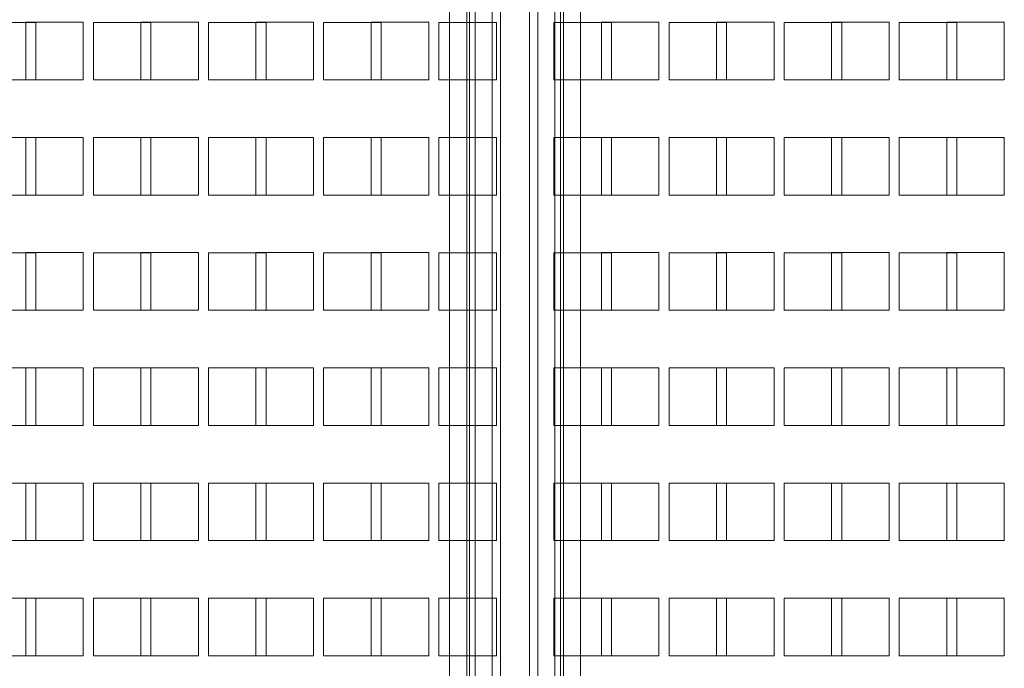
# Model space of a CAD drawing. Header units: inches. Extents: x 1 to 109, y 1 to 85.
# Tile 221 of 256: x 87.69 to 90.54, y 17.88 to 19.76. Entities that reach past the tile are written whole.
import ezdxf

# ---------------------------------------------------------------- set-up
doc = ezdxf.new("R2010")
doc.units = ezdxf.units.IN
doc.header["$MEASUREMENT"] = 0

msp = doc.modelspace()

# ---------------------------------------------------------------- linework, layer by layer
at = {"color": 7, "linetype": 'Continuous', "lineweight": 15, "ltscale": 5}
for p, q in [((88.9343, 13.5399), (88.9343, 29.7899)), ((88.9841, 29.7899), (88.9841, 13.5399)), ((88.9925, 29.7899), (88.9925, 13.5399)), ((89.009, 29.7899), (89.009, 13.5399)), ((89.058, 29.7899), (89.058, 13.5399)), ((89.0818, 13.5399), (89.0818, 29.7899)), ((89.1665, 29.7899), (89.1665, 13.5399)), ((89.1903, 13.5399), (89.1903, 29.7899)), ((89.2393, 13.5399), (89.2393, 29.7899)), ((89.2558, 13.5399), (89.2558, 29.7899)), ((89.2641, 13.5399), (89.2641, 29.7899)), ((89.314, 29.7899), (89.314, 13.5399)), ((87.7366, 19.7481), (87.57, 19.7481)), ((87.7075, 19.5816), (87.7075, 19.7483)), ((87.7075, 19.7483), (87.8741, 19.7483)), ((87.7366, 19.5814), (87.7366, 19.7481)), ((87.8741, 19.7483), (87.8741, 19.5816)), ((87.9033, 19.7481), (87.9033, 19.5814)), ((88.07, 19.7481), (87.9033, 19.7481)), ((88.0408, 19.7483), (88.2075, 19.7483)), ((88.0408, 19.5816), (88.0408, 19.7483)), ((88.07, 19.5814), (88.07, 19.7481)), ((88.2075, 19.7483), (88.2075, 19.5816)), ((88.2366, 19.7481), (88.2366, 19.5814)), ((88.4033, 19.7481), (88.2366, 19.7481)), ((88.3741, 19.7483), (88.5408, 19.7483)), ((88.3741, 19.5816), (88.3741, 19.7483)), ((88.4033, 19.5814), (88.4033, 19.7481)), ((88.5408, 19.7483), (88.5408, 19.5816)), ((88.57, 19.7481), (88.57, 19.5814)), ((88.7366, 19.7481), (88.57, 19.7481)), ((88.7075, 19.7483), (88.8741, 19.7483)), ((88.7075, 19.5816), (88.7075, 19.7483)), ((88.7366, 19.5814), (88.7366, 19.7481)), ((88.8741, 19.7483), (88.8741, 19.5816)), ((88.9033, 19.7481), (88.9033, 19.5814)), ((89.07, 19.7481), (88.9033, 19.7481)), ((89.07, 19.5814), (89.07, 19.7481)), ((89.2366, 19.7481), (89.2366, 19.5814)), ((89.4033, 19.7481), (89.2366, 19.7481)), ((89.3741, 19.7483), (89.5408, 19.7483)), ((89.3741, 19.5816), (89.3741, 19.7483)), ((89.4033, 19.5814), (89.4033, 19.7481)), ((89.5408, 19.7483), (89.5408, 19.5816)), ((89.7366, 19.7481), (89.57, 19.7481)), ((89.57, 19.7481), (89.57, 19.5814)), ((89.7075, 19.7483), (89.8741, 19.7483)), ((89.7075, 19.5816), (89.7075, 19.7483)), ((89.7366, 19.5814), (89.7366, 19.7481)), ((89.8741, 19.7483), (89.8741, 19.5816)), ((89.9033, 19.7481), (89.9033, 19.5814)), ((90.07, 19.7481), (89.9033, 19.7481)), ((90.0408, 19.7483), (90.2075, 19.7483)), ((90.0408, 19.5816), (90.0408, 19.7483)), ((90.07, 19.5814), (90.07, 19.7481)), ((90.2075, 19.7483), (90.2075, 19.5816)), ((90.2366, 19.7481), (90.2366, 19.5814)), ((90.4033, 19.7481), (90.2366, 19.7481)), ((90.3741, 19.7483), (90.5408, 19.7483)), ((90.3741, 19.5816), (90.3741, 19.7483)), ((90.4033, 19.5814), (90.4033, 19.7481)), ((90.5408, 19.7483), (90.5408, 19.5816)), ((87.57, 19.5814), (87.7366, 19.5814)), ((87.8741, 19.5816), (87.7075, 19.5816)), ((87.9033, 19.5814), (88.07, 19.5814)), ((88.2075, 19.5816), (88.0408, 19.5816)), ((88.2366, 19.5814), (88.4033, 19.5814)), ((88.5408, 19.5816), (88.3741, 19.5816)), ((88.57, 19.5814), (88.7366, 19.5814)), ((88.8741, 19.5816), (88.7075, 19.5816)), ((88.9033, 19.5814), (89.07, 19.5814)), ((89.2366, 19.5814), (89.4033, 19.5814)), ((89.5408, 19.5816), (89.3741, 19.5816)), ((89.57, 19.5814), (89.7366, 19.5814)), ((89.8741, 19.5816), (89.7075, 19.5816)), ((89.9033, 19.5814), (90.07, 19.5814)), ((90.2075, 19.5816), (90.0408, 19.5816)), ((90.2366, 19.5814), (90.4033, 19.5814)), ((90.5408, 19.5816), (90.3741, 19.5816)), ((87.7366, 19.4148), (87.57, 19.4148)), ((87.7075, 19.4149), (87.8741, 19.4149)), ((87.7075, 19.2483), (87.7075, 19.4149)), ((87.7366, 19.2481), (87.7366, 19.4148)), ((87.8741, 19.4149), (87.8741, 19.2483)), ((87.9033, 19.4148), (87.9033, 19.2481)), ((88.07, 19.4148), (87.9033, 19.4148)), ((88.0408, 19.2483), (88.0408, 19.4149)), ((88.0408, 19.4149), (88.2075, 19.4149)), ((88.07, 19.2481), (88.07, 19.4148)), ((88.2075, 19.4149), (88.2075, 19.2483)), ((88.2366, 19.4148), (88.2366, 19.2481)), ((88.4033, 19.4148), (88.2366, 19.4148)), ((88.3741, 19.4149), (88.5408, 19.4149)), ((88.3741, 19.2483), (88.3741, 19.4149)), ((88.4033, 19.2481), (88.4033, 19.4148)), ((88.5408, 19.4149), (88.5408, 19.2483)), ((88.57, 19.4148), (88.57, 19.2481)), ((88.7366, 19.4148), (88.57, 19.4148)), ((88.7075, 19.4149), (88.8741, 19.4149)), ((88.7075, 19.2483), (88.7075, 19.4149)), ((88.7366, 19.2481), (88.7366, 19.4148)), ((88.8741, 19.4149), (88.8741, 19.2483)), ((88.9033, 19.4148), (88.9033, 19.2481)), ((89.07, 19.4148), (88.9033, 19.4148)), ((89.07, 19.2481), (89.07, 19.4148)), ((89.2366, 19.4148), (89.2366, 19.2481)), ((89.4033, 19.4148), (89.2366, 19.4148)), ((89.3741, 19.4149), (89.5408, 19.4149)), ((89.3741, 19.2483), (89.3741, 19.4149)), ((89.4033, 19.2481), (89.4033, 19.4148)), ((89.5408, 19.4149), (89.5408, 19.2483)), ((89.7366, 19.4148), (89.57, 19.4148)), ((89.57, 19.4148), (89.57, 19.2481)), ((89.7075, 19.4149), (89.8741, 19.4149)), ((89.7075, 19.2483), (89.7075, 19.4149)), ((89.7366, 19.2481), (89.7366, 19.4148)), ((89.8741, 19.4149), (89.8741, 19.2483)), ((89.9033, 19.4148), (89.9033, 19.2481)), ((90.07, 19.4148), (89.9033, 19.4148)), ((90.0408, 19.2483), (90.0408, 19.4149)), ((90.0408, 19.4149), (90.2075, 19.4149)), ((90.07, 19.2481), (90.07, 19.4148)), ((90.2075, 19.4149), (90.2075, 19.2483)), ((90.2366, 19.4148), (90.2366, 19.2481)), ((90.4033, 19.4148), (90.2366, 19.4148)), ((90.3741, 19.2483), (90.3741, 19.4149)), ((90.3741, 19.4149), (90.5408, 19.4149)), ((90.4033, 19.2481), (90.4033, 19.4148)), ((90.5408, 19.4149), (90.5408, 19.2483)), ((87.57, 19.2481), (87.7366, 19.2481)), ((87.8741, 19.2483), (87.7075, 19.2483)), ((87.9033, 19.2481), (88.07, 19.2481)), ((88.2075, 19.2483), (88.0408, 19.2483)), ((88.2366, 19.2481), (88.4033, 19.2481)), ((88.5408, 19.2483), (88.3741, 19.2483)), ((88.57, 19.2481), (88.7366, 19.2481)), ((88.8741, 19.2483), (88.7075, 19.2483)), ((88.9033, 19.2481), (89.07, 19.2481)), ((89.2366, 19.2481), (89.4033, 19.2481)), ((89.5408, 19.2483), (89.3741, 19.2483)), ((89.57, 19.2481), (89.7366, 19.2481)), ((89.8741, 19.2483), (89.7075, 19.2483)), ((89.9033, 19.2481), (90.07, 19.2481)), ((90.2075, 19.2483), (90.0408, 19.2483)), ((90.2366, 19.2481), (90.4033, 19.2481)), ((90.5408, 19.2483), (90.3741, 19.2483)), ((87.7366, 19.0814), (87.57, 19.0814)), ((87.7075, 18.9149), (87.7075, 19.0816)), ((87.7075, 19.0816), (87.8741, 19.0816)), ((87.7366, 18.9148), (87.7366, 19.0814)), ((87.8741, 19.0816), (87.8741, 18.9149)), ((87.9033, 19.0814), (87.9033, 18.9148)), ((88.07, 19.0814), (87.9033, 19.0814)), ((88.0408, 18.9149), (88.0408, 19.0816)), ((88.0408, 19.0816), (88.2075, 19.0816)), ((88.07, 18.9148), (88.07, 19.0814)), ((88.2075, 19.0816), (88.2075, 18.9149)), ((88.2366, 19.0814), (88.2366, 18.9148)), ((88.4033, 19.0814), (88.2366, 19.0814)), ((88.3741, 18.9149), (88.3741, 19.0816)), ((88.3741, 19.0816), (88.5408, 19.0816)), ((88.4033, 18.9148), (88.4033, 19.0814)), ((88.5408, 19.0816), (88.5408, 18.9149)), ((88.57, 19.0814), (88.57, 18.9148)), ((88.7366, 19.0814), (88.57, 19.0814)), ((88.7075, 19.0816), (88.8741, 19.0816)), ((88.7075, 18.9149), (88.7075, 19.0816)), ((88.7366, 18.9148), (88.7366, 19.0814)), ((88.8741, 19.0816), (88.8741, 18.9149)), ((88.9033, 19.0814), (88.9033, 18.9148)), ((89.07, 19.0814), (88.9033, 19.0814)), ((89.07, 18.9148), (89.07, 19.0814)), ((89.2366, 19.0814), (89.2366, 18.9148)), ((89.4033, 19.0814), (89.2366, 19.0814)), ((89.3741, 19.0816), (89.5408, 19.0816)), ((89.3741, 18.9149), (89.3741, 19.0816)), ((89.4033, 18.9148), (89.4033, 19.0814)), ((89.5408, 19.0816), (89.5408, 18.9149)), ((89.7366, 19.0814), (89.57, 19.0814)), ((89.57, 19.0814), (89.57, 18.9148)), ((89.7075, 19.0816), (89.8741, 19.0816)), ((89.7075, 18.9149), (89.7075, 19.0816)), ((89.7366, 18.9148), (89.7366, 19.0814)), ((89.8741, 19.0816), (89.8741, 18.9149)), ((89.9033, 19.0814), (89.9033, 18.9148)), ((90.07, 19.0814), (89.9033, 19.0814)), ((90.0408, 19.0816), (90.2075, 19.0816)), ((90.0408, 18.9149), (90.0408, 19.0816)), ((90.07, 18.9148), (90.07, 19.0814)), ((90.2075, 19.0816), (90.2075, 18.9149)), ((90.2366, 19.0814), (90.2366, 18.9148)), ((90.4033, 19.0814), (90.2366, 19.0814)), ((90.3741, 19.0816), (90.5408, 19.0816)), ((90.3741, 18.9149), (90.3741, 19.0816)), ((90.4033, 18.9148), (90.4033, 19.0814)), ((90.5408, 19.0816), (90.5408, 18.9149)), ((87.57, 18.9148), (87.7366, 18.9148)), ((87.8741, 18.9149), (87.7075, 18.9149)), ((87.9033, 18.9148), (88.07, 18.9148)), ((88.2075, 18.9149), (88.0408, 18.9149)), ((88.2366, 18.9148), (88.4033, 18.9148)), ((88.5408, 18.9149), (88.3741, 18.9149)), ((88.57, 18.9148), (88.7366, 18.9148)), ((88.8741, 18.9149), (88.7075, 18.9149)), ((88.9033, 18.9148), (89.07, 18.9148)), ((89.2366, 18.9148), (89.4033, 18.9148)), ((89.5408, 18.9149), (89.3741, 18.9149)), ((89.57, 18.9148), (89.7366, 18.9148)), ((89.8741, 18.9149), (89.7075, 18.9149)), ((89.9033, 18.9148), (90.07, 18.9148)), ((90.2075, 18.9149), (90.0408, 18.9149)), ((90.2366, 18.9148), (90.4033, 18.9148)), ((90.5408, 18.9149), (90.3741, 18.9149)), ((87.7366, 18.7481), (87.57, 18.7481)), ((87.7075, 18.5816), (87.7075, 18.7483)), ((87.7075, 18.7483), (87.8741, 18.7483)), ((87.7366, 18.5814), (87.7366, 18.7481)), ((87.8741, 18.7483), (87.8741, 18.5816)), ((87.9033, 18.7481), (87.9033, 18.5814)), ((88.07, 18.7481), (87.9033, 18.7481)), ((88.0408, 18.7483), (88.2075, 18.7483)), ((88.0408, 18.5816), (88.0408, 18.7483)), ((88.07, 18.5814), (88.07, 18.7481)), ((88.2075, 18.7483), (88.2075, 18.5816)), ((88.2366, 18.7481), (88.2366, 18.5814)), ((88.4033, 18.7481), (88.2366, 18.7481)), ((88.3741, 18.5816), (88.3741, 18.7483)), ((88.3741, 18.7483), (88.5408, 18.7483)), ((88.4033, 18.5814), (88.4033, 18.7481)), ((88.5408, 18.7483), (88.5408, 18.5816)), ((88.57, 18.7481), (88.57, 18.5814)), ((88.7366, 18.7481), (88.57, 18.7481)), ((88.7075, 18.5816), (88.7075, 18.7483)), ((88.7075, 18.7483), (88.8741, 18.7483)), ((88.7366, 18.5814), (88.7366, 18.7481)), ((88.8741, 18.7483), (88.8741, 18.5816)), ((88.9033, 18.7481), (88.9033, 18.5814)), ((89.07, 18.7481), (88.9033, 18.7481)), ((89.07, 18.5814), (89.07, 18.7481)), ((89.2366, 18.7481), (89.2366, 18.5814)), ((89.4033, 18.7481), (89.2366, 18.7481)), ((89.3741, 18.5816), (89.3741, 18.7483)), ((89.3741, 18.7483), (89.5408, 18.7483)), ((89.4033, 18.5814), (89.4033, 18.7481)), ((89.5408, 18.7483), (89.5408, 18.5816)), ((89.7366, 18.7481), (89.57, 18.7481)), ((89.57, 18.7481), (89.57, 18.5814)), ((89.7075, 18.7483), (89.8741, 18.7483)), ((89.7075, 18.5816), (89.7075, 18.7483)), ((89.7366, 18.5814), (89.7366, 18.7481)), ((89.8741, 18.7483), (89.8741, 18.5816)), ((89.9033, 18.7481), (89.9033, 18.5814)), ((90.07, 18.7481), (89.9033, 18.7481)), ((90.0408, 18.7483), (90.2075, 18.7483)), ((90.0408, 18.5816), (90.0408, 18.7483)), ((90.07, 18.5814), (90.07, 18.7481)), ((90.2075, 18.7483), (90.2075, 18.5816)), ((90.2366, 18.7481), (90.2366, 18.5814)), ((90.4033, 18.7481), (90.2366, 18.7481)), ((90.3741, 18.7483), (90.5408, 18.7483)), ((90.3741, 18.5816), (90.3741, 18.7483)), ((90.4033, 18.5814), (90.4033, 18.7481)), ((90.5408, 18.7483), (90.5408, 18.5816)), ((87.57, 18.5814), (87.7366, 18.5814)), ((87.8741, 18.5816), (87.7075, 18.5816)), ((87.9033, 18.5814), (88.07, 18.5814)), ((88.2075, 18.5816), (88.0408, 18.5816)), ((88.2366, 18.5814), (88.4033, 18.5814)), ((88.5408, 18.5816), (88.3741, 18.5816)), ((88.57, 18.5814), (88.7366, 18.5814)), ((88.8741, 18.5816), (88.7075, 18.5816)), ((88.9033, 18.5814), (89.07, 18.5814)), ((89.2366, 18.5814), (89.4033, 18.5814)), ((89.5408, 18.5816), (89.3741, 18.5816)), ((89.57, 18.5814), (89.7366, 18.5814)), ((89.8741, 18.5816), (89.7075, 18.5816)), ((89.9033, 18.5814), (90.07, 18.5814)), ((90.2075, 18.5816), (90.0408, 18.5816)), ((90.2366, 18.5814), (90.4033, 18.5814)), ((90.5408, 18.5816), (90.3741, 18.5816)), ((87.7366, 18.4148), (87.57, 18.4148)), ((87.7075, 18.4149), (87.8741, 18.4149)), ((87.7075, 18.2483), (87.7075, 18.4149)), ((87.7366, 18.2481), (87.7366, 18.4148)), ((87.8741, 18.4149), (87.8741, 18.2483)), ((87.9033, 18.4148), (87.9033, 18.2481)), ((88.07, 18.4148), (87.9033, 18.4148)), ((88.0408, 18.4149), (88.2075, 18.4149)), ((88.0408, 18.2483), (88.0408, 18.4149)), ((88.07, 18.2481), (88.07, 18.4148)), ((88.2075, 18.4149), (88.2075, 18.2483)), ((88.2366, 18.4148), (88.2366, 18.2481)), ((88.4033, 18.4148), (88.2366, 18.4148)), ((88.3741, 18.4149), (88.5408, 18.4149)), ((88.3741, 18.2483), (88.3741, 18.4149)), ((88.4033, 18.2481), (88.4033, 18.4148)), ((88.5408, 18.4149), (88.5408, 18.2483)), ((88.7366, 18.4148), (88.57, 18.4148)), ((88.57, 18.4148), (88.57, 18.2481)), ((88.7075, 18.4149), (88.8741, 18.4149)), ((88.7075, 18.2483), (88.7075, 18.4149)), ((88.7366, 18.2481), (88.7366, 18.4148)), ((88.8741, 18.4149), (88.8741, 18.2483)), ((88.9033, 18.4148), (88.9033, 18.2481)), ((89.07, 18.4148), (88.9033, 18.4148)), ((89.07, 18.2481), (89.07, 18.4148)), ((89.2366, 18.4148), (89.2366, 18.2481)), ((89.4033, 18.4148), (89.2366, 18.4148)), ((89.3741, 18.2483), (89.3741, 18.4149)), ((89.3741, 18.4149), (89.5408, 18.4149)), ((89.4033, 18.2481), (89.4033, 18.4148)), ((89.5408, 18.4149), (89.5408, 18.2483)), ((89.57, 18.4148), (89.57, 18.2481)), ((89.7366, 18.4148), (89.57, 18.4148)), ((89.7075, 18.4149), (89.8741, 18.4149)), ((89.7075, 18.2483), (89.7075, 18.4149)), ((89.7366, 18.2481), (89.7366, 18.4148)), ((89.8741, 18.4149), (89.8741, 18.2483)), ((90.07, 18.4148), (89.9033, 18.4148)), ((89.9033, 18.4148), (89.9033, 18.2481)), ((90.0408, 18.4149), (90.2075, 18.4149)), ((90.0408, 18.2483), (90.0408, 18.4149)), ((90.07, 18.2481), (90.07, 18.4148)), ((90.2075, 18.4149), (90.2075, 18.2483)), ((90.2366, 18.4148), (90.2366, 18.2481)), ((90.4033, 18.4148), (90.2366, 18.4148)), ((90.3741, 18.4149), (90.5408, 18.4149)), ((90.3741, 18.2483), (90.3741, 18.4149)), ((90.4033, 18.2481), (90.4033, 18.4148)), ((90.5408, 18.4149), (90.5408, 18.2483)), ((87.57, 18.2481), (87.7366, 18.2481)), ((87.8741, 18.2483), (87.7075, 18.2483)), ((87.9033, 18.2481), (88.07, 18.2481)), ((88.2075, 18.2483), (88.0408, 18.2483)), ((88.2366, 18.2481), (88.4033, 18.2481)), ((88.5408, 18.2483), (88.3741, 18.2483)), ((88.57, 18.2481), (88.7366, 18.2481)), ((88.8741, 18.2483), (88.7075, 18.2483)), ((88.9033, 18.2481), (89.07, 18.2481)), ((89.2366, 18.2481), (89.4033, 18.2481)), ((89.5408, 18.2483), (89.3741, 18.2483)), ((89.57, 18.2481), (89.7366, 18.2481)), ((89.8741, 18.2483), (89.7075, 18.2483)), ((89.9033, 18.2481), (90.07, 18.2481)), ((90.2075, 18.2483), (90.0408, 18.2483)), ((90.2366, 18.2481), (90.4033, 18.2481)), ((90.5408, 18.2483), (90.3741, 18.2483)), ((87.7366, 18.0814), (87.57, 18.0814)), ((87.7075, 18.0816), (87.8741, 18.0816)), ((87.7075, 17.9149), (87.7075, 18.0816)), ((87.7366, 17.9148), (87.7366, 18.0814)), ((87.8741, 18.0816), (87.8741, 17.9149)), ((87.9033, 18.0814), (87.9033, 17.9148)), ((88.07, 18.0814), (87.9033, 18.0814)), ((88.0408, 18.0816), (88.2075, 18.0816)), ((88.0408, 17.9149), (88.0408, 18.0816)), ((88.07, 17.9148), (88.07, 18.0814)), ((88.2075, 18.0816), (88.2075, 17.9149)), ((88.2366, 18.0814), (88.2366, 17.9148)), ((88.4033, 18.0814), (88.2366, 18.0814)), ((88.3741, 18.0816), (88.5408, 18.0816)), ((88.3741, 17.9149), (88.3741, 18.0816)), ((88.4033, 17.9148), (88.4033, 18.0814)), ((88.5408, 18.0816), (88.5408, 17.9149)), ((88.57, 18.0814), (88.57, 17.9148)), ((88.7366, 18.0814), (88.57, 18.0814)), ((88.7075, 18.0816), (88.8741, 18.0816)), ((88.7075, 17.9149), (88.7075, 18.0816)), ((88.7366, 17.9148), (88.7366, 18.0814)), ((88.8741, 18.0816), (88.8741, 17.9149)), ((88.9033, 18.0814), (88.9033, 17.9148)), ((89.07, 18.0814), (88.9033, 18.0814)), ((89.07, 17.9148), (89.07, 18.0814)), ((89.2366, 18.0814), (89.2366, 17.9148)), ((89.4033, 18.0814), (89.2366, 18.0814)), ((89.3741, 18.0816), (89.5408, 18.0816)), ((89.3741, 17.9149), (89.3741, 18.0816)), ((89.4033, 17.9148), (89.4033, 18.0814)), ((89.5408, 18.0816), (89.5408, 17.9149)), ((89.57, 18.0814), (89.57, 17.9148)), ((89.7366, 18.0814), (89.57, 18.0814)), ((89.7075, 17.9149), (89.7075, 18.0816)), ((89.7075, 18.0816), (89.8741, 18.0816)), ((89.7366, 17.9148), (89.7366, 18.0814)), ((89.8741, 18.0816), (89.8741, 17.9149)), ((89.9033, 18.0814), (89.9033, 17.9148)), ((90.07, 18.0814), (89.9033, 18.0814)), ((90.0408, 18.0816), (90.2075, 18.0816)), ((90.0408, 17.9149), (90.0408, 18.0816)), ((90.07, 17.9148), (90.07, 18.0814)), ((90.2075, 18.0816), (90.2075, 17.9149)), ((90.2366, 18.0814), (90.2366, 17.9148)), ((90.4033, 18.0814), (90.2366, 18.0814)), ((90.3741, 18.0816), (90.5408, 18.0816)), ((90.3741, 17.9149), (90.3741, 18.0816)), ((90.4033, 17.9148), (90.4033, 18.0814)), ((90.5408, 18.0816), (90.5408, 17.9149)), ((87.57, 17.9148), (87.7366, 17.9148)), ((87.8741, 17.9149), (87.7075, 17.9149)), ((87.9033, 17.9148), (88.07, 17.9148)), ((88.2075, 17.9149), (88.0408, 17.9149)), ((88.2366, 17.9148), (88.4033, 17.9148)), ((88.5408, 17.9149), (88.3741, 17.9149)), ((88.57, 17.9148), (88.7366, 17.9148)), ((88.8741, 17.9149), (88.7075, 17.9149)), ((88.9033, 17.9148), (89.07, 17.9148)), ((89.2366, 17.9148), (89.4033, 17.9148)), ((89.5408, 17.9149), (89.3741, 17.9149)), ((89.57, 17.9148), (89.7366, 17.9148)), ((89.8741, 17.9149), (89.7075, 17.9149)), ((89.9033, 17.9148), (90.07, 17.9148)), ((90.2075, 17.9149), (90.0408, 17.9149)), ((90.2366, 17.9148), (90.4033, 17.9148)), ((90.5408, 17.9149), (90.3741, 17.9149))]:
    msp.add_line(p, q, dxfattribs=at)

doc.saveas('drawing.dxf')
